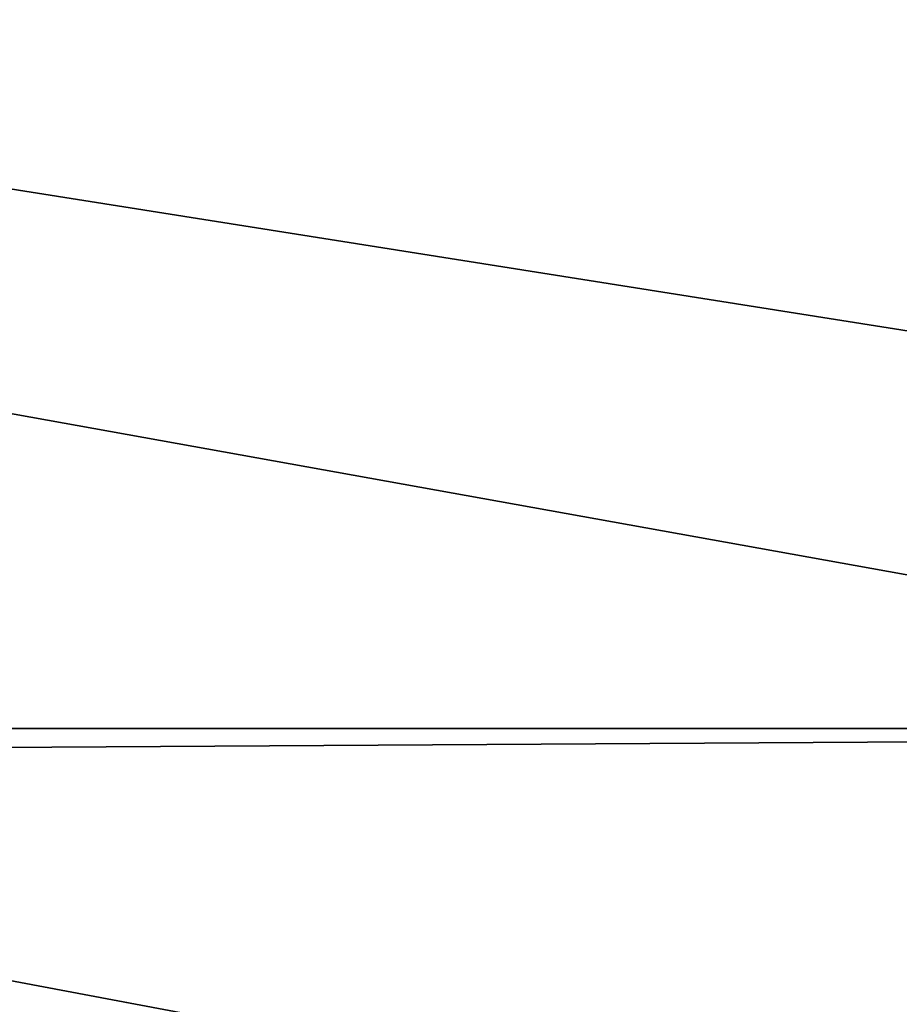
# Model space of a CAD drawing. Header units: millimetres. Extents: x -125 to 125, y -5 to 106.
# Tile 75 of 81: x 113.59 to 116.55, y -0.93 to 2.38. Entities that reach past the tile are written whole.
import ezdxf

# ---------------------------------------------------------------- set-up
doc = ezdxf.new("R2010")
doc.units = ezdxf.units.MM
doc.header["$LTSCALE"] = 65.185185
for name, color, linetype in [('109', 7, 'CONTINUOUS'), ('110', 7, 'CONTINUOUS'), ('244', 7, 'CONTINUOUS'), ('248', 7, 'CONTINUOUS'), ('250', 7, 'CONTINUOUS'), ('254', 7, 'CONTINUOUS'), ('68', 7, 'CONTINUOUS'), ('82', 7, 'CONTINUOUS')]:
    doc.layers.add(name, color=color, linetype=linetype)

msp = doc.modelspace()

# ---------------------------------------------------------------- linework, layer by layer
at = {"layer": '109', "linetype": 'Continuous'}
for points in [[(-125, 0, -50), (-124.6547, 39.5652, -49.6547), (124.6547, 39.5652, -49.6547), (-125, 0, -50)], [(-125, 0, -50), (124.6547, 39.5652, -49.6547), (125, 0, -50), (-125, 0, -50)]]:
    msp.add_3dface(points, dxfattribs=at)
at = {"layer": '110', "linetype": 'Continuous'}
for points in [[(-124.6547, 39.5652, 49.6547), (-125, 0, 50), (125, 0, 50), (-124.6547, 39.5652, 49.6547)], [(-124.6547, 39.5652, 49.6547), (125, 0, 50), (124.6547, 39.5652, 49.6547), (-124.6547, 39.5652, 49.6547)]]:
    msp.add_3dface(points, dxfattribs=at)
at = {"layer": '244', "linetype": 'Continuous'}
for points in [[(125, 104, -55.5), (125, -3, -55.5), (115, 43, -55.5), (125, 104, -55.5)], [(115, 43, -55.5), (125, -3, -55.5), (114.866, 42.5, -55.5), (115, 43, -55.5)], [(114.866, 42.5, -55.5), (125, -3, -55.5), (114.5, 42.134, -55.5), (114.866, 42.5, -55.5)], [(125, -3, -55.5), (114, 42, -55.5), (114.5, 42.134, -55.5), (125, -3, -55.5)], [(114, 42, -55.5), (-125, -3, -55.5), (-114, 42, -55.5), (114, 42, -55.5)], [(125, -3, -55.5), (-125, -3, -55.5), (114, 42, -55.5), (125, -3, -55.5)]]:
    msp.add_3dface(points, dxfattribs=at)
at = {"layer": '248', "linetype": 'Continuous'}
for points in [[(125, -3, 55.5), (125, 104, 55.5), (115, 95, 55.5), (125, -3, 55.5)], [(115, 43, 55.5), (125, -3, 55.5), (115, 95, 55.5), (115, 43, 55.5)], [(114.866, 42.5, 55.5), (125, -3, 55.5), (115, 43, 55.5), (114.866, 42.5, 55.5)], [(114.5, 42.134, 55.5), (125, -3, 55.5), (114.866, 42.5, 55.5), (114.5, 42.134, 55.5)], [(114, 42, 55.5), (125, -3, 55.5), (114.5, 42.134, 55.5), (114, 42, 55.5)], [(-125, -3, 55.5), (125, -3, 55.5), (-114, 42, 55.5), (-125, -3, 55.5)], [(125, -3, 55.5), (114, 42, 55.5), (-114, 42, 55.5), (125, -3, 55.5)]]:
    msp.add_3dface(points, dxfattribs=at)
at = {"layer": '250', "linetype": 'Continuous'}
for points in [[(125, -1, -52.5), (125, 102, -52.5), (115, 95, -52.5), (125, -1, -52.5)], [(115, 43, -52.5), (125, -1, -52.5), (115, 95, -52.5), (115, 43, -52.5)], [(114.866, 42.5, -52.5), (125, -1, -52.5), (115, 43, -52.5), (114.866, 42.5, -52.5)], [(114.5, 42.134, -52.5), (125, -1, -52.5), (114.866, 42.5, -52.5), (114.5, 42.134, -52.5)], [(114, 42, -52.5), (125, -1, -52.5), (114.5, 42.134, -52.5), (114, 42, -52.5)], [(-125, -1, -52.5), (125, -1, -52.5), (-114, 42, -52.5), (-125, -1, -52.5)], [(-114, 42, -52.5), (125, -1, -52.5), (114, 42, -52.5), (-114, 42, -52.5)]]:
    msp.add_3dface(points, dxfattribs=at)
at = {"layer": '254', "linetype": 'Continuous'}
for points in [[(125, 102, 52.5), (125, -1, 52.5), (115, 43, 52.5), (125, 102, 52.5)], [(115, 43, 52.5), (125, -1, 52.5), (114.866, 42.5, 52.5), (115, 43, 52.5)], [(114.866, 42.5, 52.5), (125, -1, 52.5), (114.5, 42.134, 52.5), (114.866, 42.5, 52.5)], [(114.5, 42.134, 52.5), (125, -1, 52.5), (114, 42, 52.5), (114.5, 42.134, 52.5)], [(114, 42, 52.5), (-125, -1, 52.5), (-114, 42, 52.5), (114, 42, 52.5)], [(125, -1, 52.5), (-125, -1, 52.5), (114, 42, 52.5), (125, -1, 52.5)]]:
    msp.add_3dface(points, dxfattribs=at)
at = {"layer": '68', "linetype": 'Continuous'}
for points in [[(123.9, -1.5218, 49.8336), (123.9, 0, 49.9), (-123.9, 0, 49.9), (123.9, -1.5218, 49.8336)], [(-123.9, -1.5218, 49.8336), (123.9, -1.5218, 49.8336), (-123.9, 0, 49.9), (-123.9, -1.5218, 49.8336)]]:
    msp.add_3dface(points, dxfattribs=at)
at = {"layer": '82', "linetype": 'Continuous'}
for points in [[(123.9, -1.5218, -49.8336), (-123.9, -1.5218, -49.8336), (123.9, 0, -49.9), (123.9, -1.5218, -49.8336)], [(-123.9, -1.5218, -49.8336), (-123.9, 0, -49.9), (123.9, 0, -49.9), (-123.9, -1.5218, -49.8336)]]:
    msp.add_3dface(points, dxfattribs=at)

doc.saveas('drawing.dxf')
